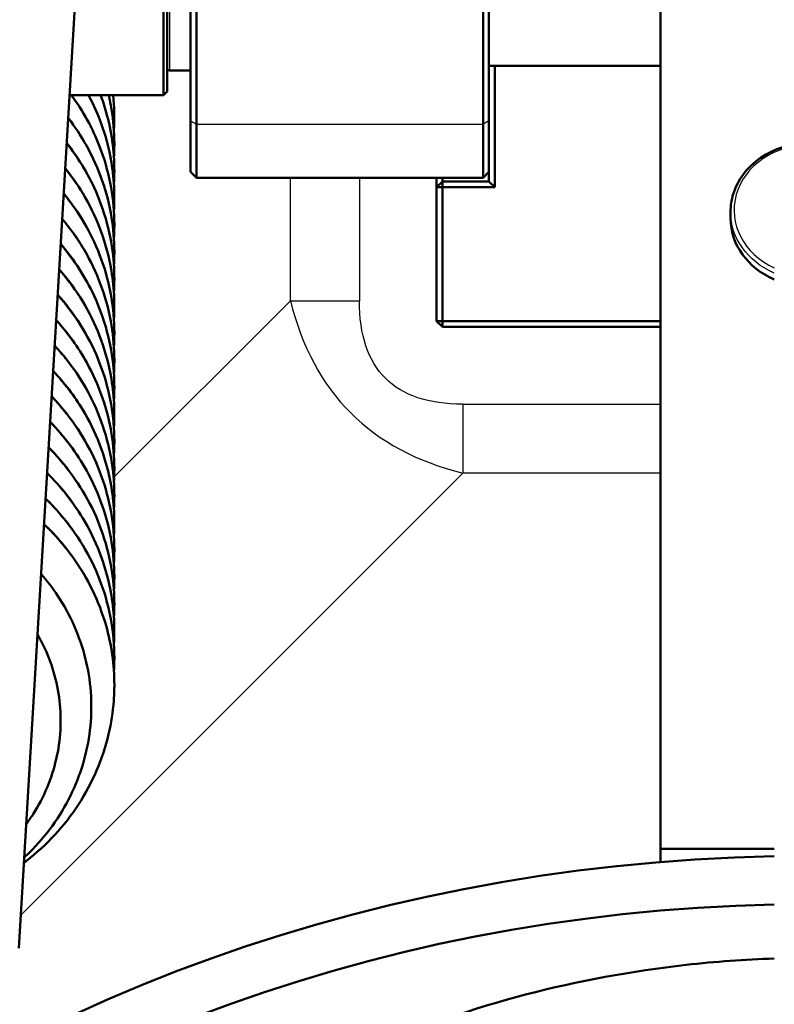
# Model space of a CAD drawing. Header units: millimetres. Extents: x 196 to 2279, y -1387 to 2348.
# Tile 72 of 89: x 365 to 429, y 1494 to 1578. Entities that reach past the tile are written whole.
import ezdxf

# ---------------------------------------------------------------- set-up
doc = ezdxf.new("R2010")
doc.units = ezdxf.units.MM
doc.header["$LTSCALE"] = 0.75
doc.layers.add('Visible', color=7, linetype='Continuous', lineweight=50)
doc.layers.add('Visible Narrow', color=7, linetype='Continuous', lineweight=25)

msp = doc.modelspace()

# ---------------------------------------------------------------- linework, layer by layer
at = {"layer": 'Visible', "extrusion": (0, 1, -2.966e-13)}
for p, q in [((419.477, 2318.996, 219.695), (419.477, 1507.27, 688.345)), ((406.405, 2196.115, 278.485), (364.848, 1498.805, -556.942)), ((404.877, 1573.963, -779.834), (419.477, 1573.963, -779.834)), ((405.377, 1573.963, -797.284), (405.377, 1563.613, -797.284)), ((377.677, 1573.563, -475.334), (379.477, 1573.563, -475.334)), ((377.177, 1571.463, -475.334), (369.178, 1571.463, -475.334)), ((377.477, 1571.763, -475.334), (377.177, 1571.463, -475.334)), ((379.477, 1564.913, -468.952), (379.977, 1564.413, -468.952)), ((404.877, 1564.913, -468.952), (404.377, 1564.413, -468.952)), ((404.877, 1564.113, -797.784), (404.877, 1564.913, -797.784)), ((404.377, 1564.413, -468.952), (379.977, 1564.413, -468.952)), ((400.927, 1564.113, -797.784), (400.427, 1563.613, -797.784)), ((400.927, 1564.113, -797.784), (404.877, 1564.113, -797.784)), ((400.927, 1563.613, -797.284), (400.927, 1564.113, -797.784)), ((405.377, 1563.613, -797.284), (404.877, 1564.113, -797.784)), ((400.427, 1552.213, -797.784), (400.427, 1563.613, -797.784)), ((400.927, 1563.613, -797.284), (400.427, 1563.613, -797.784)), ((405.377, 1563.613, -797.284), (400.927, 1563.613, -797.284)), ((400.927, 1563.613, -797.284), (400.927, 1552.213, -797.284)), ((425.452, 1561.514, 658.298), (425.452, 1560.964, 657.345)), ((400.427, 1552.213, -797.784), (400.927, 1551.713, -797.784)), ((400.927, 1552.213, -797.284), (400.427, 1552.213, -797.784)), ((400.927, 1552.213, -797.284), (419.477, 1552.213, -797.284)), ((400.927, 1552.213, -797.284), (400.927, 1551.713, -797.784)), ((419.477, 1551.713, -797.784), (400.927, 1551.713, -797.784)), ((419.477, 1507.27, 688.345), (429.177, 1507.27, 688.345)), ((419.477, 1507.27, 688.345), (419.477, 1506.154, 686.412))]:
    msp.add_line(p, q, dxfattribs=at)
at = {"layer": 'Visible', "extrusion": (-1, 2.5e-15, 0)}
msp.add_arc((-1583.463, -482.965, -379.477), 26.181, 57.14463, 122.85537, dxfattribs=at)
at = {"layer": 'Visible', "extrusion": (1, -2.8e-15, 1e-15)}
msp.add_arc((1583.463, -482.965, 379.977), 26.681, 57.14463, 122.85537, dxfattribs=at)
at = {"layer": 'Visible', "extrusion": (-1, 2.9e-15, -1e-16)}
msp.add_arc((-1583.463, -482.965, -404.377), 26.681, 57.14463, 122.85537, dxfattribs=at)
at = {"layer": 'Visible', "extrusion": (1, -2.7e-15, 1e-16)}
msp.add_arc((1583.463, -482.965, 404.877), 26.181, 57.14463, 122.85537, dxfattribs=at)
at = {"layer": 'Visible', "extrusion": (-1, 0, 0)}
for centre, radius, start, end in [((-1583.463, -475.334, -377.177), 12, 0, 180), ((-1566.613, -894.784, -400.927), 2.5, 331.64236, 0)]:
    msp.add_arc(centre, radius, start, end, dxfattribs=at)
at = {"layer": 'Visible', "extrusion": (1, 0, 0)}
msp.add_arc((1583.463, -475.334, 377.477), 11.7, 0, 180, dxfattribs=at)
at = {"layer": 'Visible', "extrusion": (0, -2.966e-13, -1)}
msp.add_arc((-377.677, 1573.763, 475.334), 0.2, 270, 0, dxfattribs=at)
at = {"layer": 'Visible', "extrusion": (-1, 4.7e-15, -1e-15)}
msp.add_arc((-1574.413, -468.952, -379.477), 9.5, 0, 57.14463, dxfattribs=at)
at = {"layer": 'Visible', "extrusion": (1, -3.6e-15, 8e-16)}
msp.add_arc((1574.413, -468.952, 379.977), 10, 122.85537, 180, dxfattribs=at)
at = {"layer": 'Visible', "extrusion": (-1, 3.6e-15, -9e-16)}
msp.add_arc((-1574.413, -468.952, -404.377), 10, 0, 57.14463, dxfattribs=at)
at = {"layer": 'Visible', "extrusion": (1, -3.8e-15, 9e-16)}
msp.add_arc((1574.413, -468.952, 404.877), 9.5, 122.85537, 180, dxfattribs=at)
at = {"layer": 'Visible', "extrusion": (1, -1.04e-14, -2e-15)}
msp.add_arc((1566.613, -894.784, 400.427), 3, 180, 222.83343, dxfattribs=at)
at = {"layer": 'Visible', "extrusion": (8.9e-14, 0.5, 0.866025)}
msp.add_arc((-432.177, -1023.162, 1349.76), 6.725, 0, 63.50648, dxfattribs=at)
at = {"layer": 'Visible', "extrusion": (-1e-16, -0.5, -0.866025)}
msp.add_arc((432.245, -826.481, -1350.633), 133.5, 180, 268.6831, dxfattribs=at)
at = {"layer": 'Visible', "extrusion": (-2.2e-15, -0.5, -0.866025)}
msp.add_arc((432.245, -826.481, -1350.633), 128.738, 180, 268.63438, dxfattribs=at)
at = {"layer": 'Visible'}
for points, knots in [([(369.333, 1571.463, -710.687), (370.326, 1570.106, -711.217), (371.142, 1568.622, -711.789), (372.515, 1565.079, -713.138), (372.941, 1562.927, -713.946), (372.988, 1560.703, -714.783), (372.989, 1560.61, -714.818), (372.991, 1560.237, -714.958), (372.986, 1559.958, -715.064), (372.969, 1559.539, -715.221), (372.962, 1559.4, -715.274), (372.953, 1559.262, -715.326)], [226.345585, 226.345585, 226.345585, 226.345585, 226.872212, 226.872212, 227.555218, 227.555218, 227.585093, 227.585093, 227.674734, 227.674734, 227.7193, 227.7193, 227.7193, 227.7193]), ([(370.785, 1571.463, -718.238), (371.651, 1569.84, -718.863), (372.281, 1568.088, -719.527), (372.944, 1564.757, -720.782), (373.051, 1563.155, -721.385), (372.953, 1561.573, -721.981)], [239.825915, 239.825915, 239.825915, 239.825915, 240.40674, 240.40674, 240.912339, 240.912339, 240.912339, 240.912339]), ([(371.824, 1571.463, -725.778), (372.406, 1569.898, -726.373), (372.778, 1568.253, -726.991), (372.967, 1566.081, -727.809), (372.99, 1565.552, -728.008), (372.99, 1564.636, -728.353), (372.977, 1564.248, -728.499), (372.952, 1563.861, -728.645)], [253.285394, 253.285394, 253.285394, 253.285394, 253.8146328, 253.8146328, 253.984022, 253.984022, 254.108207, 254.108207, 254.108207, 254.108207]), ([(372.517, 1571.463, -733.308), (372.609, 1571.065, -733.458), (372.688, 1570.665, -733.609), (372.91, 1569.294, -734.125), (372.99, 1568.31, -734.496), (372.99, 1567.299, -734.876), (372.99, 1567.27, -734.887), (372.989, 1567.134, -734.938), (372.988, 1567.028, -734.978), (372.98, 1566.673, -735.112), (372.969, 1566.425, -735.206), (372.953, 1566.176, -735.299)], [266.7328434, 266.7328434, 266.7328434, 266.7328434, 266.8629236, 266.8629236, 267.1774778, 267.1774778, 267.1869316, 267.1869316, 267.2209023, 267.2209023, 267.3006762, 267.3006762, 267.3006762, 267.3006762]), ([(369.062, 1569.518, -703.889), (369.648, 1568.756, -704.188), (370.176, 1567.955, -704.498), (371.686, 1565.238, -705.546), (372.411, 1563.155, -706.334), (372.91, 1560.075, -707.494), (372.99, 1559.091, -707.864), (372.99, 1558.08, -708.245), (372.99, 1558.051, -708.256), (372.989, 1557.915, -708.307), (372.988, 1557.809, -708.347), (372.98, 1557.455, -708.481), (372.969, 1557.206, -708.574), (372.953, 1556.957, -708.668)], [213.102447, 213.102447, 213.102447, 213.102447, 213.402415, 213.402415, 214.086589, 214.086589, 214.401143, 214.401143, 214.410597, 214.410597, 214.444568, 214.444568, 214.524342, 214.524342, 214.524342, 214.524342]), ([(368.935, 1567.378, -697.167), (369.858, 1566.202, -697.629), (370.645, 1564.924, -698.122), (372.169, 1561.639, -699.381), (372.737, 1559.514, -700.179), (372.967, 1556.862, -701.178), (372.99, 1556.333, -701.377), (372.99, 1555.418, -701.722), (372.977, 1555.029, -701.868), (372.952, 1554.642, -702.014)], [199.888028, 199.888028, 199.888028, 199.888028, 200.354763, 200.354763, 201.038298, 201.038298, 201.207687, 201.207687, 201.331872, 201.331872, 201.331872, 201.331872]), ([(438.902, 1561.514, 658.298), (438.902, 1562.135, 657.96), (438.788, 1562.756, 657.623), (438.343, 1563.937, 656.979), (438.011, 1564.497, 656.673), (437.163, 1565.499, 656.124), (436.645, 1565.941, 655.88), (435.475, 1566.663, 655.482), (434.822, 1566.942, 655.327), (433.447, 1567.307, 655.125), (432.725, 1567.392, 655.078), (431.286, 1567.36, 655.095), (430.569, 1567.243, 655.161), (429.215, 1566.816, 655.397), (428.577, 1566.507, 655.568), (427.445, 1565.729, 655.997), (426.952, 1565.26, 656.255), (426.162, 1564.211, 656.829), (425.864, 1563.632, 657.146), (425.528, 1562.534, 657.744), (425.452, 1562.024, 658.021), (425.452, 1561.514, 658.298)], [3.141593, 3.141593, 3.141593, 3.141593, 3.457009, 3.457009, 3.773807, 3.773807, 4.093383, 4.093383, 4.415145, 4.415145, 4.737973, 4.737973, 5.061065, 5.061065, 5.383787, 5.383787, 5.705271, 5.705271, 6.024376, 6.024376, 6.283185, 6.283185, 6.283185, 6.283185]), ([(368.807, 1565.233, -690.446), (369.354, 1564.553, -690.713), (369.854, 1563.839, -690.991), (371.417, 1561.246, -691.995), (372.217, 1559.187, -692.776), (372.944, 1555.538, -694.151), (373.051, 1553.937, -694.754), (372.953, 1552.354, -695.35)], [186.673564, 186.673564, 186.673564, 186.673564, 186.945905, 186.945905, 187.630405, 187.630405, 188.136004, 188.136004, 188.136004, 188.136004]), ([(368.679, 1563.088, -683.725), (369.971, 1561.512, -684.345), (371.016, 1559.73, -685.034), (372.515, 1555.86, -686.507), (372.941, 1553.708, -687.314), (372.988, 1551.485, -688.152), (372.989, 1551.391, -688.187), (372.991, 1551.019, -688.327), (372.986, 1550.739, -688.432), (372.969, 1550.32, -688.59), (372.962, 1550.182, -688.642), (372.953, 1550.043, -688.695)], [173.457849, 173.457849, 173.457849, 173.457849, 174.095877, 174.095877, 174.778883, 174.778883, 174.808758, 174.808758, 174.8984, 174.8984, 174.942965, 174.942965, 174.942965, 174.942965]), ([(368.551, 1560.936, -677.008), (369.344, 1559.988, -677.381), (370.046, 1558.971, -677.777), (371.686, 1556.019, -678.915), (372.411, 1553.936, -679.702), (372.91, 1550.856, -680.863), (372.99, 1549.872, -681.233), (372.99, 1548.861, -681.614), (372.99, 1548.832, -681.625), (372.989, 1548.696, -681.676), (372.988, 1548.59, -681.716), (372.98, 1548.236, -681.849), (372.969, 1547.987, -681.943), (372.953, 1547.738, -682.037)], [160.241238, 160.241238, 160.241238, 160.241238, 160.62608, 160.62608, 161.310254, 161.310254, 161.624808, 161.624808, 161.634262, 161.634262, 161.668233, 161.668233, 161.748007, 161.748007, 161.748007, 161.748007]), ([(368.423, 1558.784, -670.29), (369.569, 1557.441, -670.82), (370.534, 1555.946, -671.399), (372.169, 1552.42, -672.749), (372.737, 1550.295, -673.548), (372.967, 1547.643, -674.547), (372.99, 1547.115, -674.746), (372.99, 1546.199, -675.091), (372.977, 1545.811, -675.237), (372.952, 1545.423, -675.383)], [147.027616, 147.027616, 147.027616, 147.027616, 147.578429, 147.578429, 148.261963, 148.261963, 148.431353, 148.431353, 148.555538, 148.555538, 148.555538, 148.555538]), ([(368.294, 1556.627, -663.573), (369.045, 1555.766, -663.914), (369.719, 1554.845, -664.273), (371.417, 1552.027, -665.363), (372.217, 1549.969, -666.145), (372.944, 1546.319, -667.52), (373.051, 1544.718, -668.123), (372.953, 1543.135, -668.719)], [133.814334, 133.814334, 133.814334, 133.814334, 134.16957, 134.16957, 134.85407, 134.85407, 135.35967, 135.35967, 135.35967, 135.35967]), ([(368.165, 1554.471, -656.857), (368.239, 1554.389, -656.889), (368.311, 1554.306, -656.922), (369.812, 1552.562, -657.61), (370.961, 1550.652, -658.349), (372.515, 1546.641, -659.876), (372.941, 1544.489, -660.683), (372.988, 1542.266, -661.52), (372.989, 1542.173, -661.555), (372.991, 1541.8, -661.696), (372.986, 1541.52, -661.801), (372.969, 1541.102, -661.959), (372.962, 1540.963, -662.011), (372.953, 1540.824, -662.063)], [120.599045, 120.599045, 120.599045, 120.599045, 120.633367, 120.633367, 121.319543, 121.319543, 122.002548, 122.002548, 122.032423, 122.032423, 122.122065, 122.122065, 122.166631, 122.166631, 122.166631, 122.166631]), ([(368.037, 1552.307, -650.143), (369.043, 1551.197, -650.584), (369.922, 1549.976, -651.059), (371.686, 1546.8, -652.283), (372.411, 1544.718, -653.071), (372.91, 1541.637, -654.231), (372.99, 1540.653, -654.602), (372.99, 1539.643, -654.982), (372.99, 1539.613, -654.993), (372.989, 1539.478, -655.044), (372.988, 1539.372, -655.084), (372.98, 1539.017, -655.218), (372.969, 1538.768, -655.312), (372.953, 1538.52, -655.405)], [107.383725, 107.383725, 107.383725, 107.383725, 107.849746, 107.849746, 108.533919, 108.533919, 108.848474, 108.848474, 108.857927, 108.857927, 108.891898, 108.891898, 108.971672, 108.971672, 108.971672, 108.971672]), ([(367.908, 1550.145, -643.429), (369.282, 1548.659, -644.02), (370.427, 1546.957, -644.68), (372.169, 1543.201, -646.118), (372.737, 1541.077, -646.917), (372.967, 1538.425, -647.915), (372.99, 1537.896, -648.114), (372.99, 1536.98, -648.459), (372.977, 1536.592, -648.605), (372.952, 1536.204, -648.751)], [94.170684, 94.170684, 94.170684, 94.170684, 94.802094, 94.802094, 95.485629, 95.485629, 95.655018, 95.655018, 95.779203, 95.779203, 95.779203, 95.779203]), ([(367.778, 1547.976, -636.716), (368.739, 1546.957, -637.122), (369.589, 1545.841, -637.558), (371.417, 1542.808, -638.732), (372.217, 1540.75, -639.514), (372.944, 1537.1, -640.888), (373.051, 1535.499, -641.491), (372.953, 1533.916, -642.087)], [80.958518, 80.958518, 80.958518, 80.958518, 81.393235, 81.393235, 82.077735, 82.077735, 82.583335, 82.583335, 82.583335, 82.583335]), ([(367.649, 1545.809, -630.004), (367.902, 1545.547, -630.109), (368.146, 1545.278, -630.215), (369.812, 1543.343, -630.978), (370.961, 1541.433, -631.717), (372.515, 1537.422, -633.244), (372.941, 1535.27, -634.052), (372.988, 1533.047, -634.889), (372.989, 1532.954, -634.924), (372.991, 1532.581, -635.064), (372.986, 1532.301, -635.17), (372.969, 1531.883, -635.327), (372.962, 1531.744, -635.38), (372.953, 1531.605, -635.432)], [67.743778, 67.743778, 67.743778, 67.743778, 67.857032, 67.857032, 68.543208, 68.543208, 69.226214, 69.226214, 69.256088, 69.256088, 69.34573, 69.34573, 69.390296, 69.390296, 69.390296, 69.390296]), ([(367.52, 1543.637, -623.293), (368.744, 1542.385, -623.794), (369.802, 1540.973, -624.344), (371.686, 1537.581, -625.652), (372.411, 1535.499, -626.44), (372.91, 1532.418, -627.6), (372.99, 1531.434, -627.97), (372.99, 1530.424, -628.351), (372.99, 1530.394, -628.362), (372.989, 1530.259, -628.413), (372.988, 1530.153, -628.453), (372.98, 1529.798, -628.587), (372.969, 1529.549, -628.68), (372.953, 1529.301, -628.774)], [54.529306, 54.529306, 54.529306, 54.529306, 55.073411, 55.073411, 55.757585, 55.757585, 56.072139, 56.072139, 56.081593, 56.081593, 56.115564, 56.115564, 56.195337, 56.195337, 56.195337, 56.195337]), ([(367.39, 1541.465, -616.582), (367.441, 1541.414, -616.603), (367.491, 1541.363, -616.623), (369.079, 1539.738, -617.273), (370.353, 1537.896, -617.988), (372.169, 1533.982, -619.487), (372.737, 1531.858, -620.285), (372.967, 1529.206, -621.284), (372.99, 1528.677, -621.483), (372.99, 1527.761, -621.828), (372.977, 1527.373, -621.974), (372.952, 1526.985, -622.12)], [41.316709, 41.316709, 41.316709, 41.316709, 41.338959, 41.338959, 42.025759, 42.025759, 42.709294, 42.709294, 42.878683, 42.878683, 43.002868, 43.002868, 43.002868, 43.002868]), ([(367.261, 1539.287, -609.873), (368.435, 1538.13, -610.338), (369.464, 1536.83, -610.847), (371.417, 1533.589, -612.101), (372.217, 1531.531, -612.882), (372.944, 1527.881, -614.257), (373.051, 1526.28, -614.86), (372.953, 1524.697, -615.456)], [28.105576, 28.105576, 28.105576, 28.105576, 28.616901, 28.616901, 29.301401, 29.301401, 29.807, 29.807, 29.807, 29.807]), ([(367.131, 1537.109, -603.165), (367.57, 1536.685, -603.335), (367.988, 1536.243, -603.511), (369.812, 1534.124, -604.347), (370.961, 1532.214, -605.086), (372.515, 1528.203, -606.613), (372.941, 1526.052, -607.42), (372.988, 1523.828, -608.258), (372.989, 1523.735, -608.293), (372.991, 1523.362, -608.433), (372.986, 1523.082, -608.538), (372.969, 1522.663, -608.696), (372.962, 1522.524, -608.749), (372.953, 1522.384, -608.801)], [14.891533, 14.891533, 14.891533, 14.891533, 15.080698, 15.080698, 15.766873, 15.766873, 16.449879, 16.449879, 16.479754, 16.479754, 16.569396, 16.569396, 16.61421, 16.61421, 16.61421, 16.61421]), ([(367.001, 1534.928, -596.456), (367.911, 1534.063, -596.805), (368.737, 1533.118, -597.178), (370.725, 1530.345, -598.26), (371.692, 1528.35, -599.025), (372.749, 1524.646, -600.425), (372.99, 1522.933, -601.069), (372.99, 1521.205, -601.72), (372.99, 1521.175, -601.731), (372.989, 1521.04, -601.782), (372.988, 1520.934, -601.822), (372.978, 1520.51, -601.981), (372.963, 1520.192, -602.101), (372.868, 1518.921, -602.58), (372.722, 1517.97, -602.938), (372.01, 1514.934, -604.082), (371.13, 1512.885, -604.864), (368.754, 1509.244, -606.278), (367.236, 1507.599, -606.928), (365.427, 1506.191, -607.512), (365.355, 1506.136, -607.535), (365.282, 1506.08, -607.558)], [1.677747, 1.677747, 1.677747, 1.677747, 2.066113, 2.066113, 2.751396, 2.751396, 3.295804, 3.295804, 3.305258, 3.305258, 3.339229, 3.339229, 3.441167, 3.441167, 3.747685, 3.747685, 4.437679, 4.437679, 5.119062, 5.119062, 5.147357, 5.147357, 5.147357, 5.147357]), ([(366.748, 1530.685, -593.68), (367.261, 1530.099, -593.89), (367.733, 1529.481, -594.111), (369.24, 1527.214, -594.915), (370.047, 1525.393, -595.553), (370.992, 1521.646, -596.857), (371.14, 1519.671, -597.541), (370.766, 1515.823, -598.877), (370.238, 1513.901, -599.546), (368.578, 1510.345, -600.794), (367.42, 1508.669, -601.388), (365.795, 1506.989, -601.995), (365.555, 1506.754, -602.08), (365.308, 1506.525, -602.164)], [34.799967, 34.799967, 34.799967, 34.799967, 35.040568, 35.040568, 35.651772, 35.651772, 36.264123, 36.264123, 36.878882, 36.878882, 37.499417, 37.499417, 37.603219, 37.603219, 37.603219, 37.603219]), ([(366.442, 1525.547, -591.678), (366.607, 1525.261, -591.779), (366.762, 1524.971, -591.882), (367.646, 1523.176, -592.514), (368.129, 1521.536, -593.085), (368.513, 1518.234, -594.232), (368.416, 1516.529, -594.823), (367.661, 1513.27, -595.957), (366.991, 1511.676, -596.516), (365.893, 1509.94, -597.132), (365.69, 1509.644, -597.238), (365.477, 1509.353, -597.342)], [24.147093, 24.147093, 24.147093, 24.147093, 24.250151, 24.250151, 24.776782, 24.776782, 25.305086, 25.305086, 25.836452, 25.836452, 25.948466, 25.948466, 25.948466, 25.948466]), ([(356.056, 1457.154, 916.716), (360.366, 1464.362, 913.612), (365.909, 1470.859, 910.759), (379.04, 1482.15, 905.724), (386.701, 1486.866, 903.576), (403.385, 1494.007, 900.295), (412.44, 1496.365, 899.194), (424.157, 1497.672, 898.584), (426.665, 1497.853, 898.499), (429.177, 1497.937, 898.46)], [0.475503, 0.475503, 0.475503, 0.475503, 0.786121, 0.786121, 1.109501, 1.109501, 1.44201, 1.44201, 1.531998, 1.531998, 1.531998, 1.531998])]:
    msp.add_open_spline(points, degree=3, knots=knots, dxfattribs=at)
msp.add_open_spline([(372.898, 1571.463, -740.834), (372.996, 1570.48, -741.204), (373.014, 1569.484, -741.579), (372.952, 1568.495, -741.952)], degree=3, dxfattribs=at)
at = {"layer": 'Visible Narrow', "extrusion": (0, 1, -2.966e-13)}
for p, q in [((379.477, 1569.259, -460.972), (379.977, 1568.988, -460.552)), ((379.977, 1568.988, -460.552), (404.377, 1568.988, -460.552)), ((404.877, 1569.259, -460.972), (404.377, 1568.988, -460.552)), ((387.981, 1553.95, -905.717), (387.981, 1564.413, -905.717)), ((393.854, 1564.413, -905.284), (393.854, 1553.95, -905.284)), ((372.975, 1538.944, -907.945), (387.981, 1553.95, -905.717)), ((402.664, 1545.141, -905.284), (419.477, 1545.141, -905.284)), ((402.664, 1539.268, -905.717), (365.016, 1501.62, -911.306)), ((419.477, 1539.268, -905.717), (402.664, 1539.268, -905.717))]:
    msp.add_line(p, q, dxfattribs=at)
at = {"layer": 'Visible Narrow', "extrusion": (1, 0, 0)}
msp.add_arc((1583.463, -475.334, 377.677), 9.9, 0, 180, dxfattribs=at)
at = {"layer": 'Visible Narrow', "extrusion": (5.9e-15, 0.5, 0.866025)}
msp.add_arc((-432.177, -1023.162, 1351.16), 6.425, 117.83495, 62.16506, dxfattribs=at)
at = {"layer": 'Visible Narrow', "extrusion": (1.436e-13, -0.5, -0.866025)}
msp.add_arc((432.177, -1023.162, -1350.86), 6.725, 116.49352, 180, dxfattribs=at)
at = {"layer": 'Visible Narrow', "extrusion": (0, 1, -2.966e-13)}
msp.add_arc((-393.854, -945.284, 1553.95), 40, 81.557, 90, dxfattribs=at)
at = {"layer": 'Visible Narrow', "extrusion": (1, 6.8e-15, -2e-14)}
msp.add_arc((1545.141, -945.284, 402.664), 40, 90, 98.443, dxfattribs=at)
at = {"layer": 'Visible Narrow'}
for points, weights, knots in [([(372.99, 1560.414, -714.892), (372.99, 1562.619, -713.994), (372.461, 1564.769, -713.118), (371.567, 1568.401, -711.639), (369.296, 1571.463, -710.353)], [0.987463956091, 0.987463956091, 1, 0.978998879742, 0.993180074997], [-0.784090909, -0.784090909, -0.784090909, -0.782467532, -0.782467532, -0.779747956, -0.779747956, -0.779747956]), ([(372.99, 1562.719, -721.55), (372.99, 1564.924, -720.652), (372.461, 1567.074, -719.776), (371.897, 1569.365, -718.842), (370.764, 1571.463, -717.973)], [0.987463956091, 0.987463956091, 1, 0.986646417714, 0.987517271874], [-0.829545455, -0.829545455, -0.829545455, -0.827922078, -0.827922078, -0.826192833, -0.826192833, -0.826192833]), ([(372.99, 1565.024, -728.207), (372.99, 1567.229, -727.309), (372.461, 1569.378, -726.434), (372.2, 1570.438, -726.002), (371.814, 1571.463, -725.581)], [0.987463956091, 0.987463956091, 1, 0.993780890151, 0.990647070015], [-0.875, -0.875, -0.875, -0.873376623, -0.873376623, -0.872571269, -0.872571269, -0.872571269]), ([(372.99, 1558.11, -708.234), (372.99, 1560.315, -707.336), (372.461, 1562.464, -706.46), (371.519, 1566.291, -704.902), (369.059, 1569.471, -703.564)], [0.987463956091, 0.987463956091, 1, 0.977902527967, 0.99475660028], [-0.738636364, -0.738636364, -0.738636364, -0.737012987, -0.737012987, -0.734151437, -0.734151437, -0.734151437]), ([(372.99, 1555.805, -701.576), (372.99, 1558.01, -700.678), (372.461, 1560.16, -699.802), (371.494, 1564.088, -698.202), (368.932, 1567.33, -696.838)], [0.987463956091, 0.987463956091, 1, 0.977323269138, 0.995666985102], [-0.693181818, -0.693181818, -0.693181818, -0.691558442, -0.691558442, -0.688621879, -0.688621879, -0.688621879]), ([(372.99, 1553.5, -694.918), (372.99, 1555.705, -694.02), (372.461, 1557.855, -693.145), (371.469, 1561.885, -691.503), (368.804, 1565.185, -690.112)], [0.987463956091, 0.987463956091, 1, 0.97675069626, 0.996619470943], [-0.647727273, -0.647727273, -0.647727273, -0.646103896, -0.646103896, -0.643093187, -0.643093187, -0.643093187]), ([(372.99, 1551.196, -688.26), (372.99, 1553.4, -687.362), (372.461, 1555.55, -686.487), (371.444, 1559.681, -684.804), (368.676, 1563.037, -683.389)], [0.987463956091, 0.987463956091, 1, 0.976184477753, 0.997612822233], [-0.602272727, -0.602272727, -0.602272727, -0.600649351, -0.600649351, -0.597565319, -0.597565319, -0.597565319]), ([(372.99, 1548.891, -681.603), (372.99, 1551.096, -680.705), (372.461, 1553.245, -679.829), (371.42, 1557.476, -678.106), (368.548, 1560.886, -676.666)], [0.987463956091, 0.987463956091, 1, 0.97562430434, 0.998645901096], [-0.556818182, -0.556818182, -0.556818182, -0.555194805, -0.555194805, -0.552038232, -0.552038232, -0.552038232]), ([(372.99, 1546.586, -674.945), (372.99, 1548.791, -674.047), (372.461, 1550.941, -673.171), (371.395, 1555.27, -671.408), (368.419, 1558.733, -669.944)], [0.987463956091, 0.987463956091, 1, 0.97506988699, 0.999717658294], [-0.511363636, -0.511363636, -0.511363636, -0.50974026, -0.50974026, -0.506511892, -0.506511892, -0.506511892]), ([(372.99, 1544.281, -668.287), (372.99, 1546.486, -667.389), (372.461, 1548.636, -666.513), (371.389, 1552.991, -664.74), (368.386, 1556.466, -663.27), (368.339, 1556.521, -663.247), (368.291, 1556.576, -663.224)], [0.987463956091, 0.987463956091, 1, 0.974927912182, 1, 0.999593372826, 0.999199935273], [-0.465909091, -0.465909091, -0.465909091, -0.464285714, -0.464285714, -0.461038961, -0.461038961, -0.460986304, -0.460986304, -0.460986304]), ([(372.99, 1541.977, -661.629), (372.99, 1544.182, -660.731), (372.461, 1546.331, -659.855), (371.389, 1550.686, -658.082), (368.386, 1554.162, -656.612), (368.275, 1554.29, -656.558), (368.162, 1554.417, -656.504)], [0.987463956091, 0.987463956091, 1, 0.974927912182, 1, 0.999051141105, 0.998174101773], [-0.420454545, -0.420454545, -0.420454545, -0.418831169, -0.418831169, -0.415584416, -0.415584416, -0.415461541, -0.415461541, -0.415461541]), ([(372.99, 1539.672, -654.971), (372.99, 1541.877, -654.073), (372.461, 1544.027, -653.198), (371.389, 1548.381, -651.424), (368.386, 1551.857, -649.954), (368.213, 1552.058, -649.869), (368.033, 1552.255, -649.786)], [0.987463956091, 0.987463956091, 1, 0.974927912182, 1, 0.998515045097, 0.997205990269], [-0.375, -0.375, -0.375, -0.373376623, -0.373376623, -0.37012987, -0.37012987, -0.369937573, -0.369937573, -0.369937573]), ([(372.99, 1537.367, -648.313), (372.99, 1539.572, -647.415), (372.461, 1541.722, -646.54), (371.389, 1546.076, -644.766), (368.386, 1549.552, -643.297), (368.151, 1549.825, -643.181), (367.904, 1550.09, -643.069)], [0.987463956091, 0.987463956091, 1, 0.974927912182, 1, 0.997984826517, 0.996293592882], [-0.329545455, -0.329545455, -0.329545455, -0.327922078, -0.327922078, -0.324675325, -0.324675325, -0.324414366, -0.324414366, -0.324414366]), ([(372.99, 1535.063, -641.656), (372.99, 1537.268, -640.758), (372.461, 1539.417, -639.882), (371.389, 1543.772, -638.108), (368.386, 1547.248, -636.639), (368.089, 1547.592, -636.493), (367.775, 1547.923, -636.352)], [0.987463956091, 0.987463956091, 1, 0.974927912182, 1, 0.997460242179, 0.995435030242], [-0.284090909, -0.284090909, -0.284090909, -0.282467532, -0.282467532, -0.279220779, -0.279220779, -0.278891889, -0.278891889, -0.278891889]), ([(372.99, 1532.758, -634.998), (372.99, 1534.963, -634.1), (372.461, 1537.112, -633.224), (371.389, 1541.467, -631.45), (368.386, 1544.943, -629.981), (368.028, 1545.358, -629.806), (367.646, 1545.753, -629.637)], [0.987463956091, 0.987463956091, 1, 0.974927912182, 1, 0.996941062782, 0.994628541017], [-0.238636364, -0.238636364, -0.238636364, -0.237012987, -0.237012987, -0.233766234, -0.233766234, -0.233370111, -0.233370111, -0.233370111]), ([(372.99, 1530.453, -628.34), (372.99, 1532.658, -627.442), (372.461, 1534.808, -626.566), (371.389, 1539.162, -624.793), (368.386, 1542.638, -623.323), (367.968, 1543.123, -623.118), (367.516, 1543.581, -622.922)], [0.987463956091, 0.987463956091, 1, 0.974927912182, 1, 0.996427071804, 0.993872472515], [-0.193181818, -0.193181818, -0.193181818, -0.191558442, -0.191558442, -0.188311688, -0.188311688, -0.187849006, -0.187849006, -0.187849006]), ([(372.99, 1528.148, -621.682), (372.99, 1530.353, -620.784), (372.461, 1532.503, -619.908), (371.389, 1536.858, -618.135), (368.386, 1540.333, -616.665), (367.908, 1540.887, -616.431), (367.387, 1541.407, -616.208)], [0.987463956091, 0.987463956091, 1, 0.974927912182, 1, 0.995918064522, 0.993165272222], [-0.147727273, -0.147727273, -0.147727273, -0.146103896, -0.146103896, -0.142857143, -0.142857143, -0.142328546, -0.142328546, -0.142328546]), ([(372.99, 1525.844, -615.024), (372.99, 1528.049, -614.126), (372.461, 1530.198, -613.251), (371.389, 1534.553, -611.477), (368.386, 1538.029, -610.007), (367.848, 1538.651, -609.744), (367.257, 1539.23, -609.495)], [0.987463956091, 0.987463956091, 1, 0.974927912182, 1, 0.99541384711, 0.992505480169], [-0.102272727, -0.102272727, -0.102272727, -0.100649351, -0.100649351, -0.097402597, -0.097402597, -0.096808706, -0.096808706, -0.096808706]), ([(372.99, 1523.539, -608.366), (372.99, 1525.744, -607.468), (372.461, 1527.894, -606.593), (371.389, 1532.248, -604.819), (368.386, 1535.724, -603.35), (367.789, 1536.415, -603.058), (367.127, 1537.052, -602.783)], [0.987463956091, 0.987463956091, 1, 0.974927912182, 1, 0.994914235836, 0.991891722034], [-0.056818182, -0.056818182, -0.056818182, -0.055194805, -0.055194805, -0.051948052, -0.051948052, -0.051289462, -0.051289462, -0.051289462]), ([(372.99, 1521.234, -601.709), (372.99, 1523.439, -600.811), (372.461, 1525.589, -599.935), (371.389, 1529.943, -598.161), (368.386, 1533.419, -596.692), (367.731, 1534.178, -596.371), (366.997, 1534.871, -596.072)], [0.987463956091, 0.987463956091, 1, 0.974927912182, 1, 0.994419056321, 0.991322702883], [-0.011363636, -0.011363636, -0.011363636, -0.00974026, -0.00974026, -0.006493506, -0.006493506, -0.005770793, -0.005770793, -0.005770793])]:
    msp.add_rational_spline(points, weights, degree=2, knots=knots, dxfattribs=at)
at = {"layer": 'Visible Narrow', "extrusion": (3.0396e-12, 0.377222, -0.926123)}
msp.add_rational_spline([(372.99, 1567.329, -734.865), (372.99, 1569.42, -734.014), (372.513, 1571.463, -733.181)], [0.987463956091, 0.987463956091, 0.99873838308], degree=2, dxfattribs=at)
at = {"layer": 'Visible Narrow', "extrusion": (-2.7075e-12, 0.377222, -0.926123)}
msp.add_rational_spline([(372.99, 1569.633, -741.523), (372.99, 1570.55, -741.15), (372.897, 1571.463, -740.778)], [0.987463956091, 0.987463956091, 0.989632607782], degree=2, dxfattribs=at)
at = {"layer": 'Visible Narrow', "extrusion": (-0.048472, -0.048472, -0.997648)}
msp.add_open_spline([(387.981, 1553.95, -905.717), (388.946, 1550.038, -905.574), (390.659, 1546.848, -905.503), (395.562, 1541.945, -905.503), (398.752, 1540.233, -905.574), (402.664, 1539.268, -905.717)], degree=3, knots=[6.1791766, 6.1791766, 6.1791766, 6.1791766, 6.2831853, 6.2831853, 6.387194, 6.387194, 6.387194, 6.387194], dxfattribs=at)
at = {"layer": 'Visible Narrow'}
msp.add_open_spline([(402.664, 1545.141, -905.284), (399.738, 1545.141, -905.284), (397.534, 1545.878, -905.284), (396.063, 1547.349, -905.284), (394.592, 1548.82, -905.284), (393.854, 1551.024, -905.284), (393.854, 1553.95, -905.284)], degree=3, knots=[6.1791766, 6.1791766, 6.1791766, 6.1791766, 6.2831853, 6.2831853, 6.2831853, 6.387194, 6.387194, 6.387194, 6.387194], dxfattribs=at)

doc.saveas('drawing.dxf')
